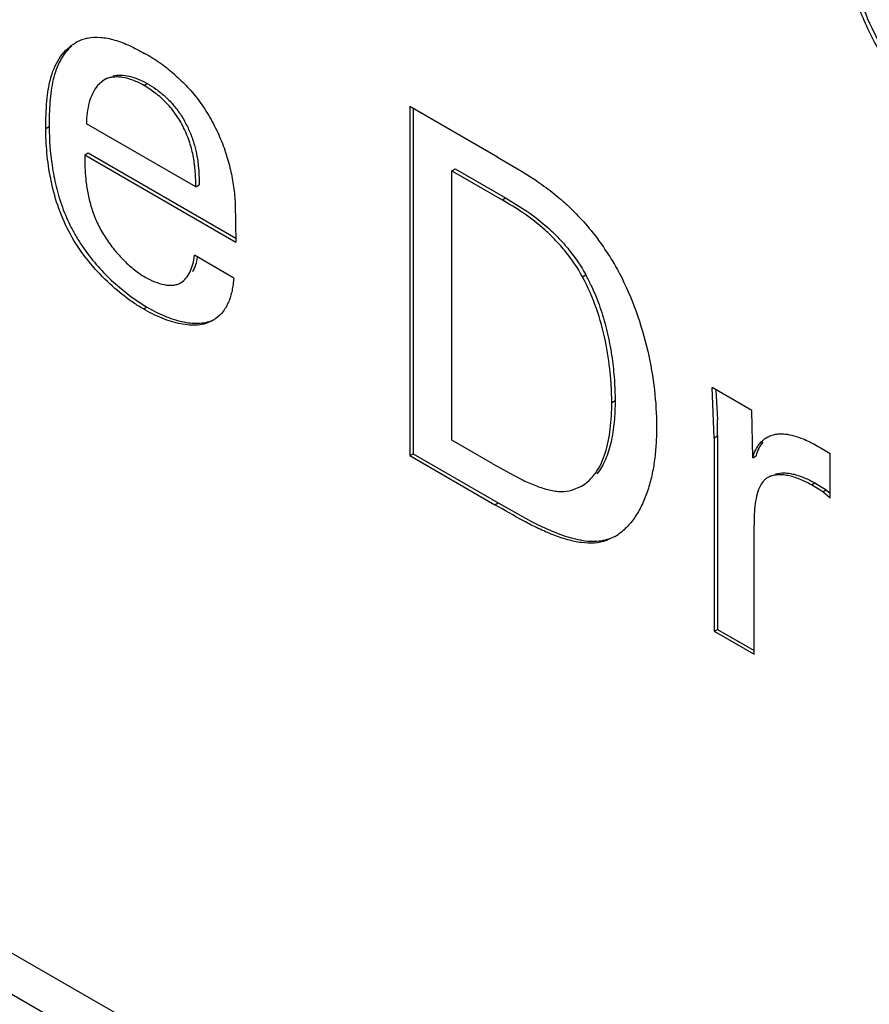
# Model space of a CAD drawing. Header units: inches. Extents: x 0 to 22, y 0 to 17.
# Tile 22 of 38: x 3.33 to 3.509, y 11.936 to 12.144. Entities that reach past the tile are written whole.
import ezdxf

# ---------------------------------------------------------------- set-up
doc = ezdxf.new("R2010")
doc.units = ezdxf.units.IN
doc.header["$LTSCALE"] = 1.21
doc.header["$MEASUREMENT"] = 0
doc.layers.get('0').update_dxf_attribs({"linetype": 'CONTINUOUS'})
doc.layers.add('02___PRT_ALL_AXES', color=7, linetype='CONTINUOUS')

msp = doc.modelspace()

# ---------------------------------------------------------------- linework, layer by layer
at = {"color": 7, "linetype": 'CONTINUOUS'}
for p, q in [((3.6198763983, 11.7692412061), (1.1078541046, 13.2196513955)), ((3.3481157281, 12.131309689), (3.3474086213, 12.1309014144)), ((3.3474086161, 12.1309014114), (3.3460451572, 12.1297414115)), ((3.3558148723, 12.1297812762), (3.3565219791, 12.1301895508)), ((3.4305030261, 12.1146304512), (3.4120269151, 12.1252983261)), ((3.4120269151, 12.1252983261), (3.4120269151, 12.0515892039)), ((3.4127340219, 12.1248900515), (3.4127340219, 12.0519974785)), ((3.3351280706, 12.1206957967), (3.3358351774, 12.1211040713)), ((3.3667769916, 12.1083471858), (3.3437017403, 12.1216705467)), ((3.3433472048, 12.1151314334), (3.3440543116, 12.115539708)), ((3.3433472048, 12.1151314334), (3.3752652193, 12.0967023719)), ((3.3440543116, 12.115539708), (3.3752525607, 12.09752623)), ((3.4305030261, 12.1146304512), (3.4355568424, 12.1116681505)), ((3.4208647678, 12.1117234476), (3.4215718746, 12.1121317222)), ((3.4208647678, 12.1117234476), (3.43147628, 12.1055964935)), ((3.4208647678, 12.0548585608), (3.4208647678, 12.1117234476)), ((3.4215718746, 12.1121317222), (3.4321833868, 12.1060047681)), ((3.4355568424, 12.1116681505), (3.4385896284, 12.1097332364)), ((3.3667769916, 12.1083471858), (3.3674840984, 12.1087554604)), ((3.3751404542, 12.1048224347), (3.3752652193, 12.0967023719)), ((3.43147628, 12.1055964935), (3.4321833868, 12.1060047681)), ((3.3748242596, 12.0890939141), (3.3665137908, 12.0938922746)), ((3.4484517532, 12.0893619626), (3.44915886, 12.0897702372)), ((3.3489961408, 12.0886059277), (3.353122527, 12.0851514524)), ((3.3635902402, 12.0880865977), (3.364297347, 12.0884948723)), ((3.353122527, 12.0851514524), (3.3564355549, 12.0829748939)), ((3.3557284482, 12.0825666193), (3.3564355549, 12.0829748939)), ((3.3710215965, 12.0805699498), (3.3703634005, 12.0801389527)), ((3.4842401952, 12.0611446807), (3.4758433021, 12.0659929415)), ((3.4762842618, 12.0553294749), (3.4758433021, 12.0659929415)), ((3.4766125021, 12.0655494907), (3.4769394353, 12.0591734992)), ((3.4546379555, 12.0628223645), (3.4553450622, 12.0632306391)), ((3.484417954, 12.0511423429), (3.4842401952, 12.0611446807)), ((3.4295297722, 12.0498554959), (3.4208647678, 12.0548585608)), ((3.4762842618, 12.0553294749), (3.4769913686, 12.0557377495)), ((3.4762842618, 12.0553294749), (3.4762842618, 12.0144878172)), ((3.4769913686, 12.0557377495), (3.4769913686, 12.0148960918)), ((3.4120269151, 12.0515892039), (3.4127340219, 12.0519974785)), ((3.4120269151, 12.0515892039), (3.4299707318, 12.041228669)), ((3.4127340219, 12.0519974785), (3.4306778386, 12.0416369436)), ((3.484417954, 12.0511423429), (3.4851250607, 12.0515506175)), ((3.5007747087, 12.0426178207), (3.5007747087, 12.0520083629)), ((3.4295297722, 12.0498554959), (3.4338601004, 12.0474366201)), ((3.4338601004, 12.0474366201), (3.4359348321, 12.0463908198)), ((3.4882897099, 12.0473513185), (3.4875826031, 12.0469430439)), ((3.4462410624, 12.0442923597), (3.4482323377, 12.0451056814)), ((3.4482166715, 12.0451329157), (3.4489237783, 12.0455411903)), ((3.4967942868, 12.0454252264), (3.4975013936, 12.045833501)), ((3.4991827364, 12.0439350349), (3.4967942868, 12.0454252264)), ((3.4975013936, 12.045833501), (3.4998898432, 12.0443433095)), ((3.4991827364, 12.0439350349), (3.4998898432, 12.0443433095)), ((3.4998898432, 12.0443433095), (3.5007757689, 12.0436675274)), ((3.5007747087, 12.0426178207), (3.4991827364, 12.0439350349)), ((3.4299707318, 12.041228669), (3.4306778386, 12.0416369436)), ((3.4306778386, 12.0416369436), (3.4375847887, 12.0377517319)), ((3.4846811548, 12.0096395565), (3.4846811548, 12.0368926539)), ((3.4552814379, 12.0344857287), (3.4534918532, 12.0336727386)), ((3.4534918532, 12.0336727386), (3.45419896, 12.0340810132)), ((3.4762842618, 12.0144878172), (3.4769913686, 12.0148960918)), ((3.4769913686, 12.0148960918), (3.4846811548, 12.0104561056)), ((3.4762842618, 12.0144878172), (3.4846811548, 12.0096395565))]:
    msp.add_line(p, q, dxfattribs=at)
for centre, radius, start, end in [((3.3458347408, 12.1310898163), 0.0088684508, 102.7367347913, 114.9128985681), ((3.3458966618, 12.1309579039), 0.0090141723, 114.9166638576, 120.0090162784), ((3.3344478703, 12.0991901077), 0.0431029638, 54.7047902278, 60.0103158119), ((3.3362704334, 12.1017972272), 0.0399220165, 49.2706464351, 54.677786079), ((3.4095189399, 12.0655062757), 0.0528397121, 31.5721181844, 36.8677649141), ((3.4138784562, 12.0682339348), 0.0476973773, 27.3869296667, 31.5223893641), ((3.4113066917, 12.0693152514), 0.0430254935, 25.1835159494, 28.3864055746), ((3.3577857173, 12.0556541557), 0.1192056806, 0.0401790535, 1.6918055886), ((3.4497958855, 12.0439802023), 0.0109588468, 300.0177277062, 304.2134939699)]:
    msp.add_arc(centre, radius, start, end, dxfattribs=at)
for points, knots in [([(3.5288802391, 12.1187033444), (3.5276507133, 12.1194132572), (3.5251905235, 12.1210192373), (3.5216616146, 12.1238467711), (3.518262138, 12.1271485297), (3.5151013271, 12.1308929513), (3.5122822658, 12.135029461), (3.5098043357, 12.1394318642), (3.5076710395, 12.1439879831), (3.5058792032, 12.1486007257), (3.5044161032, 12.1532071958), (3.5032468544, 12.1577744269), (3.5023310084, 12.1622874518), (3.5013980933, 12.1681508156), (3.5006697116, 12.1753092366), (3.500491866, 12.1809999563), (3.500491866, 12.1837866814)], [0, 0, 0, 0, 0.0573618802, 0.1184608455, 0.1824393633, 0.2485297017, 0.316088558, 0.384374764, 0.4524295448, 0.5191765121, 0.5841679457, 0.6475873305, 0.7095643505, 0.7701544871, 0.8874090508, 1, 1, 1, 1]), ([(3.5011989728, 12.1841949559), (3.5011989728, 12.1818910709), (3.5013201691, 12.1772045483), (3.5018082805, 12.1713127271), (3.5024309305, 12.1665019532), (3.5032336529, 12.1615349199), (3.5046086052, 12.1552005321), (3.5070161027, 12.1475547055), (3.509758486, 12.1412658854), (3.5124440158, 12.136380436), (3.5147017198, 12.1328701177), (3.5171971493, 12.1295983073), (3.5190265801, 12.127585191), (3.5199696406, 12.1266284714)], [0, 0, 0, 0, 0.1114570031, 0.2266763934, 0.2858318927, 0.3460967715, 0.4700597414, 0.599044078, 0.7332904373, 0.801159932, 0.8685852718, 0.9350100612, 1, 1, 1, 1]), ([(3.3438794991, 12.1397400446), (3.3447791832, 12.1399555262), (3.3462323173, 12.1400198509), (3.3481635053, 12.1397492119), (3.350249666, 12.1392329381), (3.3529057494, 12.1381990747), (3.3549578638, 12.1371197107), (3.3559926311, 12.136522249)], [0, 0, 0, 0, 0.2169118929, 0.3340942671, 0.4571491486, 0.7198438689, 1, 1, 1, 1]), ([(3.3351280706, 12.1206957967), (3.3351280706, 12.1216617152), (3.335151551, 12.123573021), (3.3353081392, 12.1263895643), (3.3356369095, 12.1290864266), (3.3361888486, 12.1316092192), (3.3370239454, 12.1339021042), (3.338181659, 12.1358979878), (3.3396280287, 12.1375553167), (3.3407820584, 12.1384136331), (3.3413883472, 12.1387636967)], [0, 0, 0, 0, 0.1447281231, 0.2863444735, 0.4224712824, 0.551392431, 0.6724995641, 0.7865985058, 0.8951017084, 1, 1, 1, 1]), ([(3.3406384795, 12.1381323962), (3.340153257, 12.1377125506), (3.3392443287, 12.1367558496), (3.3381295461, 12.1350666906), (3.3372613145, 12.133125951), (3.3366420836, 12.1309737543), (3.3362255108, 12.1286562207), (3.3358877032, 12.1253521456), (3.3358351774, 12.1228158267), (3.3358351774, 12.1211040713)], [0, 0, 0, 0, 0.1055637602, 0.2156523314, 0.3314725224, 0.4539443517, 0.5832008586, 0.7183821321, 1, 1, 1, 1]), ([(3.3558148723, 12.1297812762), (3.3550851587, 12.1302026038), (3.3536228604, 12.130909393), (3.3517063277, 12.1314454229), (3.3502384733, 12.1315799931), (3.3492177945, 12.1315285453), (3.348263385, 12.1313170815), (3.3476789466, 12.1310574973), (3.3474086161, 12.1309014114)], [0, 0, 0, 0, 0.2859411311, 0.5486470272, 0.6700346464, 0.78481302, 0.8940698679, 1, 1, 1, 1]), ([(3.3492540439, 12.1317760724), (3.3503700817, 12.1320721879), (3.3522764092, 12.131946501), (3.3546718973, 12.1311576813), (3.3559079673, 12.1305440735), (3.3565219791, 12.1301895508)], [0, 0, 0, 0, 0.4569189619, 0.7194304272, 1, 1, 1, 1]), ([(3.3623190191, 12.1320501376), (3.3632787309, 12.1312220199), (3.3651493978, 12.1294372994), (3.3676757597, 12.1264129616), (3.3698583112, 12.1230200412), (3.3716848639, 12.1194023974), (3.3731271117, 12.1156973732), (3.3741564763, 12.1120039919), (3.3748137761, 12.1083861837), (3.3750575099, 12.1059978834), (3.3751404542, 12.1048224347)], [0, 0, 0, 0, 0.1230801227, 0.2505094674, 0.38170285, 0.5138935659, 0.6433953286, 0.767115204, 0.8855842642, 1, 1, 1, 1]), ([(3.3460451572, 12.1297414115), (3.3456390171, 12.1292610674), (3.3449391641, 12.1281225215), (3.3442411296, 12.1261687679), (3.3438189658, 12.1239825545), (3.3437141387, 12.1224535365), (3.3437017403, 12.1216705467)], [0, 0, 0, 0, 0.2208090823, 0.4633134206, 0.725112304, 1, 1, 1, 1]), ([(3.3667769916, 12.1083471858), (3.366794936, 12.1092983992), (3.366761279, 12.1112605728), (3.3664237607, 12.1142699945), (3.365822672, 12.1168344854), (3.3651060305, 12.1189015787), (3.364433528, 12.1204636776), (3.3636418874, 12.12199192), (3.362740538, 12.123454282), (3.3617376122, 12.124818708), (3.360297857, 12.1264462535), (3.3583574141, 12.128165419), (3.3566608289, 12.1292928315), (3.3558148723, 12.1297812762)], [0, 0, 0, 0, 0.1126682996, 0.2321081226, 0.3579949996, 0.4236297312, 0.4910043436, 0.5592216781, 0.6272775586, 0.694240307, 0.759496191, 0.8843166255, 1, 1, 1, 1]), ([(3.3565219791, 12.1301895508), (3.3571634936, 12.1298191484), (3.3584527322, 12.1289899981), (3.3602989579, 12.1275156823), (3.3617424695, 12.1260583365), (3.3628088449, 12.1247436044), (3.3638138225, 12.1233154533), (3.364907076, 12.1214125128), (3.3659475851, 12.1190331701), (3.3666942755, 12.1166276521), (3.3670200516, 12.115015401), (3.3671436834, 12.1142209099)], [0, 0, 0, 0, 0.1119414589, 0.231209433, 0.3563842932, 0.4210179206, 0.4868425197, 0.6201048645, 0.751868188, 0.8784954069, 1, 1, 1, 1]), ([(3.3358351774, 12.1211040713), (3.3358351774, 12.1183403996), (3.3361365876, 12.1140809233), (3.3372410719, 12.1084063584), (3.3385478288, 12.1040247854), (3.3400700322, 12.1004611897), (3.3415823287, 12.0977190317), (3.3432863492, 12.0950577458), (3.3456944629, 12.0919448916), (3.3478663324, 12.0896739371), (3.3489961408, 12.0886059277)], [0, 0, 0, 0, 0.2295321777, 0.3529258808, 0.4796177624, 0.6085801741, 0.6738521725, 0.7395209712, 0.8708764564, 1, 1, 1, 1]), ([(3.3557284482, 12.0825666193), (3.3549929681, 12.0829912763), (3.3535114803, 12.0839285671), (3.3505531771, 12.0861019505), (3.346956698, 12.0893328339), (3.3430680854, 12.0938285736), (3.3398221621, 12.0988901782), (3.337524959, 12.104366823), (3.3360619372, 12.1099455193), (3.3352875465, 12.1154000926), (3.3351280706, 12.1189736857), (3.3351280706, 12.1206957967)], [0, 0, 0, 0, 0.0560433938, 0.1155563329, 0.2420979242, 0.3741316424, 0.5067568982, 0.6370981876, 0.7643122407, 0.8863581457, 1, 1, 1, 1]), ([(3.3433472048, 12.1151314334), (3.343339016, 12.1146329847), (3.3433340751, 12.1125423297), (3.3434703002, 12.1104488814), (3.3436839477, 12.1088709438)], [0, 0, 0, 0, 0.2384272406, 1, 1, 1, 1]), ([(3.3671436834, 12.1142209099), (3.3672167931, 12.1137510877), (3.3674497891, 12.1119385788), (3.3675095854, 12.1101064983), (3.3674840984, 12.1087554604)], [0, 0, 0, 0, 0.260284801, 1, 1, 1, 1]), ([(3.3436839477, 12.1088709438), (3.3438123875, 12.1079223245), (3.3441539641, 12.1060060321), (3.3449582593, 12.1031527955), (3.3461196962, 12.100325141), (3.3476726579, 12.0976102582), (3.3495262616, 12.0950691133), (3.3515877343, 12.092781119), (3.353759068, 12.0908334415), (3.3553041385, 12.0897561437), (3.3560790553, 12.0893087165)], [0, 0, 0, 0, 0.1200377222, 0.2436989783, 0.3710579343, 0.5023358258, 0.6348986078, 0.7647701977, 0.8877949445, 1, 1, 1, 1]), ([(3.4385896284, 12.1097332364), (3.4397625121, 12.1089452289), (3.4415072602, 12.1076900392), (3.443754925, 12.1058509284), (3.4460335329, 12.1038055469), (3.4487924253, 12.1009750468), (3.450820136, 12.0985051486), (3.4517918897, 12.0972085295)], [0, 0, 0, 0, 0.2318565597, 0.3522610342, 0.4764030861, 0.734123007, 1, 1, 1, 1]), ([(3.4484517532, 12.0893619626), (3.4474406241, 12.0912399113), (3.4456288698, 12.0938927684), (3.4428344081, 12.0970575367), (3.439947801, 12.0998690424), (3.4362111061, 12.1028206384), (3.4330109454, 12.1047103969), (3.43147628, 12.1055964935)], [0, 0, 0, 0, 0.2689151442, 0.4019324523, 0.5320549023, 0.7765687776, 1, 1, 1, 1]), ([(3.4321833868, 12.1060047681), (3.4337180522, 12.1051186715), (3.4369182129, 12.103228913), (3.4406549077, 12.100277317), (3.4435415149, 12.0974658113), (3.4463359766, 12.094301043), (3.4481477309, 12.0916481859), (3.44915886, 12.0897702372)], [0, 0, 0, 0, 0.2234312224, 0.4679450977, 0.5980675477, 0.7310848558, 1, 1, 1, 1]), ([(3.3635902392, 12.0880865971), (3.3640181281, 12.0883336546), (3.3648096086, 12.0890284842), (3.3656623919, 12.0904160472), (3.3662439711, 12.0920718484), (3.3664504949, 12.093269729), (3.3665137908, 12.0938922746)], [0, 0, 0, 0, 0.2206671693, 0.4595395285, 0.7205302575, 1, 1, 1, 1]), ([(3.3671180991, 12.0935231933), (3.3670260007, 12.0929609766), (3.3667739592, 12.0918858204), (3.3663437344, 12.0908646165), (3.3660838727, 12.0904023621)], [0, 0, 0, 0, 0.5179183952, 1, 1, 1, 1]), ([(3.4562299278, 12.0901745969), (3.4575948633, 12.0875407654), (3.4599265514, 12.0821334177), (3.4623506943, 12.0738204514), (3.463763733, 12.0656831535), (3.464099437, 12.0603379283), (3.464099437, 12.0577687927)], [0, 0, 0, 0, 0.2646314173, 0.5234566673, 0.7708160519, 1, 1, 1, 1]), ([(3.3560790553, 12.0893087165), (3.3567339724, 12.0889305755), (3.3580401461, 12.0882767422), (3.3597452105, 12.0877299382), (3.3610609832, 12.0875502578), (3.3619748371, 12.0875582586), (3.3628299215, 12.0877208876), (3.363350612, 12.0879482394), (3.3635902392, 12.0880865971)], [0, 0, 0, 0, 0.2861174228, 0.5510278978, 0.6728461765, 0.7872091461, 0.895312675, 1, 1, 1, 1]), ([(3.3748242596, 12.0890939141), (3.3747743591, 12.0886416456), (3.3747032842, 12.0879661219), (3.3745747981, 12.087075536), (3.3744133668, 12.0862174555), (3.3741485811, 12.0851896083), (3.3735975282, 12.0836798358), (3.3726747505, 12.0820191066), (3.3716060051, 12.0809641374), (3.3710215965, 12.0805699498)], [0, 0, 0, 0, 0.1417555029, 0.2115858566, 0.280258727, 0.4137112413, 0.5416909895, 0.7803869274, 1, 1, 1, 1]), ([(3.4546379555, 12.0628223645), (3.4546379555, 12.0638454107), (3.4545782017, 12.0659365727), (3.4542476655, 12.0702778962), (3.4533953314, 12.0759298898), (3.4515340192, 12.0827748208), (3.4496119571, 12.0872156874), (3.4484517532, 12.0893619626)], [0, 0, 0, 0, 0.1116006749, 0.2280841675, 0.4748406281, 0.7338516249, 1, 1, 1, 1]), ([(3.450242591, 12.0876234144), (3.4504651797, 12.0871505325), (3.4513157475, 12.0852577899), (3.4520387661, 12.0833084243), (3.4525130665, 12.0818304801)], [0, 0, 0, 0, 0.251899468, 1, 1, 1, 1]), ([(3.3703629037, 12.0801398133), (3.3698985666, 12.0798717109), (3.3688869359, 12.079432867), (3.3672247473, 12.079121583), (3.3654454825, 12.0791133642), (3.3635752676, 12.0793752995), (3.3616392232, 12.0798774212), (3.3589615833, 12.0808469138), (3.3570069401, 12.0818284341), (3.3557284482, 12.0825666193)], [0, 0, 0, 0, 0.1040573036, 0.2118101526, 0.3260306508, 0.447886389, 0.5773259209, 0.7134916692, 1, 1, 1, 1]), ([(3.3564355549, 12.0829748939), (3.3576384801, 12.08228034), (3.3594764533, 12.0813499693), (3.3619927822, 12.0804033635), (3.3638215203, 12.0798878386), (3.3655972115, 12.0795784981), (3.3672985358, 12.0794995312), (3.3689036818, 12.079675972), (3.3699068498, 12.0799903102), (3.3703734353, 12.080195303)], [0, 0, 0, 0, 0.2838581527, 0.4194270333, 0.5489500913, 0.6715631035, 0.7869938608, 0.8958540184, 1, 1, 1, 1]), ([(3.4525130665, 12.0818304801), (3.4530242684, 12.0802375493), (3.4538802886, 12.0770513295), (3.4547405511, 12.0722841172), (3.4552251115, 12.0676854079), (3.4553450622, 12.0646849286), (3.4553450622, 12.0632306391)], [0, 0, 0, 0, 0.2658094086, 0.5233426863, 0.7689325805, 1, 1, 1, 1]), ([(3.4482166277, 12.0451328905), (3.4488095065, 12.0454752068), (3.4499374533, 12.046313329), (3.4513439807, 12.0479416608), (3.4524605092, 12.0499051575), (3.4533171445, 12.0521395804), (3.4539419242, 12.0545981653), (3.4545073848, 12.0581711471), (3.4546379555, 12.0609454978), (3.4546379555, 12.0628223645)], [0, 0, 0, 0, 0.1045874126, 0.2125530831, 0.3264407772, 0.4478924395, 0.5771083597, 0.7132707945, 1, 1, 1, 1]), ([(3.4553450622, 12.0632306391), (3.4553450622, 12.0617267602), (3.455232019, 12.0587956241), (3.4547166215, 12.0552219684), (3.4540142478, 12.0525749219), (3.4531544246, 12.0502376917), (3.4522354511, 12.0486316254), (3.4514821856, 12.0477219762)], [0, 0, 0, 0, 0.2775013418, 0.540537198, 0.6642829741, 0.7820689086, 1, 1, 1, 1]), ([(3.464099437, 12.0577687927), (3.464099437, 12.0565679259), (3.4640389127, 12.0542080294), (3.4637247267, 12.0507421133), (3.4632483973, 12.0479565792), (3.462724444, 12.0458201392), (3.4621181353, 12.0437941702), (3.4611924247, 12.0414137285), (3.459778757, 12.0388264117), (3.4580650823, 12.0366111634), (3.4566878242, 12.0354139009), (3.4559578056, 12.034917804)], [0, 0, 0, 0, 0.1433203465, 0.2815534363, 0.4150189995, 0.480120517, 0.5439858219, 0.6673262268, 0.7842140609, 0.8946601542, 1, 1, 1, 1]), ([(3.484417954, 12.0511423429), (3.4846513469, 12.0520547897), (3.4852120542, 12.0533586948), (3.4863961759, 12.0547279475), (3.4870914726, 12.0552458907), (3.4874571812, 12.055457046)], [0, 0, 0, 0, 0.5232525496, 0.7653864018, 1, 1, 1, 1]), ([(3.4865082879, 12.0544220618), (3.4861874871, 12.0540182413), (3.4856220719, 12.0530999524), (3.4852619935, 12.0520859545), (3.4851250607, 12.0515506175)], [0, 0, 0, 0, 0.482759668, 1, 1, 1, 1]), ([(3.4874571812, 12.055457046), (3.4877292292, 12.055614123), (3.4883058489, 12.0558839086), (3.4892406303, 12.0561313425), (3.4902330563, 12.0562200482), (3.4909080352, 12.05618668), (3.4912506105, 12.0561505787)], [0, 0, 0, 0, 0.2404286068, 0.4842907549, 0.7363555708, 1, 1, 1, 1]), ([(3.4912506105, 12.0561505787), (3.4918790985, 12.0560843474), (3.4931661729, 12.055816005), (3.4944002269, 12.0553755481), (3.4950245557, 12.0551175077)], [0, 0, 0, 0, 0.48333319, 1, 1, 1, 1]), ([(3.4950245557, 12.0551175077), (3.4955069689, 12.054918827), (3.4964777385, 12.054489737), (3.4979139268, 12.0537481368), (3.4993502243, 12.0529142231), (3.5002992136, 12.0523164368), (3.5007747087, 12.0520083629)], [0, 0, 0, 0, 0.2390955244, 0.4860949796, 0.7403512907, 1, 1, 1, 1]), ([(3.4359348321, 12.0463908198), (3.4368469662, 12.0459553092), (3.4386329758, 12.0451700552), (3.4409106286, 12.0444341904), (3.4426721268, 12.0440985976), (3.4442917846, 12.0439574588), (3.4454979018, 12.0440776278), (3.4462410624, 12.0442923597)], [0, 0, 0, 0, 0.2827865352, 0.5453095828, 0.6675267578, 0.7835782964, 1, 1, 1, 1]), ([(3.4875828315, 12.0469431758), (3.4874245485, 12.0468517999), (3.4871189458, 12.0466444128), (3.4865656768, 12.0461267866), (3.486236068, 12.0456493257), (3.4860478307, 12.0453104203)], [0, 0, 0, 0, 0.2419892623, 0.4867037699, 1, 1, 1, 1]), ([(3.4967942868, 12.0454252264), (3.4959971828, 12.0458854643), (3.4943891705, 12.0466749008), (3.4922905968, 12.0473284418), (3.4906657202, 12.0475509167), (3.489542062, 12.0475504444), (3.4885016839, 12.0473693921), (3.4878683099, 12.0471079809), (3.4875828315, 12.0469431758)], [0, 0, 0, 0, 0.2846095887, 0.5520023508, 0.675336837, 0.7905504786, 0.8980727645, 1, 1, 1, 1]), ([(3.489215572, 12.0477407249), (3.4898133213, 12.0479134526), (3.4907939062, 12.0479972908), (3.4921121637, 12.0478694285), (3.4935559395, 12.0475766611), (3.4953923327, 12.0469433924), (3.4968035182, 12.0462364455), (3.4975013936, 12.045833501)], [0, 0, 0, 0, 0.2146746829, 0.3324927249, 0.4569491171, 0.7219636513, 1, 1, 1, 1]), ([(3.4860478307, 12.0453104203), (3.4857418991, 12.0447596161), (3.4852738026, 12.0434911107), (3.4848903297, 12.0414268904), (3.4847085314, 12.0391941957), (3.4846811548, 12.0376640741), (3.4846811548, 12.0368926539)], [0, 0, 0, 0, 0.2197436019, 0.4664374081, 0.730956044, 1, 1, 1, 1]), ([(3.4534918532, 12.0336727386), (3.452698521, 12.0333692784), (3.4509376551, 12.033013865), (3.4481546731, 12.0331471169), (3.4452165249, 12.0337916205), (3.4421760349, 12.0348430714), (3.4390925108, 12.0362003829), (3.4349843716, 12.0383013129), (3.4319833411, 12.0400666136), (3.4299707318, 12.041228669)], [0, 0, 0, 0, 0.1004038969, 0.2088859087, 0.3273505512, 0.4547949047, 0.5886028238, 0.7252870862, 1, 1, 1, 1]), ([(3.4375847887, 12.0377517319), (3.4390401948, 12.0369924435), (3.4412344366, 12.0359324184), (3.444211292, 12.0347780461), (3.4463790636, 12.0341049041), (3.4484850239, 12.0336510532), (3.4505075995, 12.0334553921), (3.4524249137, 12.0335591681), (3.4536351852, 12.0338653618), (3.45419896, 12.0340810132)], [0, 0, 0, 0, 0.2820203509, 0.4179669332, 0.5482305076, 0.6715867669, 0.7874648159, 0.8962994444, 1, 1, 1, 1])]:
    msp.add_open_spline(points, degree=3, knots=knots, dxfattribs=at)
at = {"layer": '02___PRT_ALL_AXES', "color": 7, "linetype": 'CONTINUOUS'}
msp.add_line((1.1083564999, 13.228101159), (3.6199997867, 11.7779098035), dxfattribs=at)

doc.saveas('drawing.dxf')
